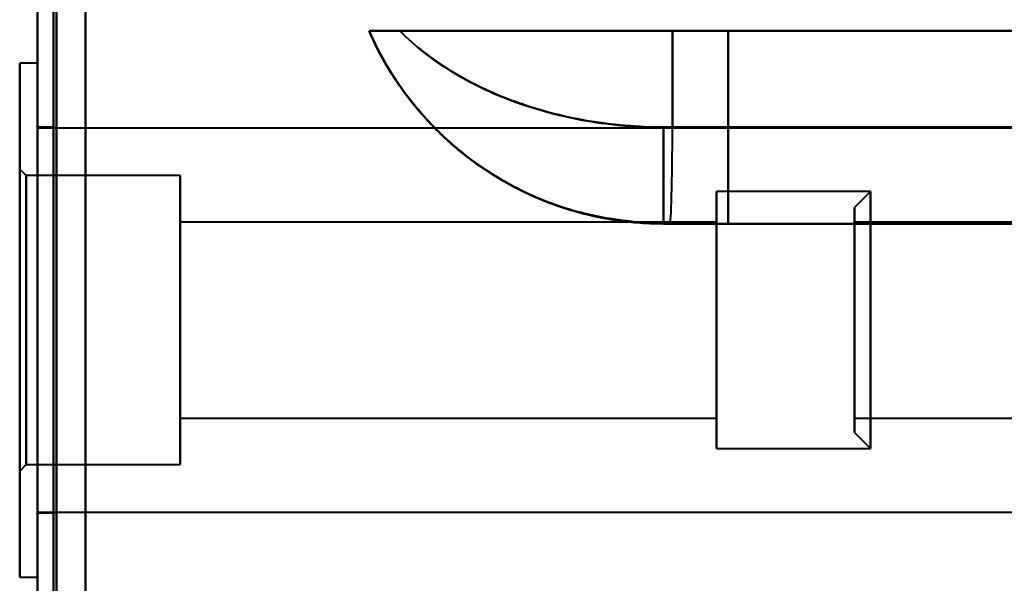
# Model space of a CAD drawing. Header units: millimetres. Extents: x -1110 to 1388, y -120 to 1267.
# Tile 66 of 88: x -371 to -340, y 793 to 810. Entities that reach past the tile are written whole.
import ezdxf

# ---------------------------------------------------------------- set-up
doc = ezdxf.new("R2010")
doc.units = ezdxf.units.MM
doc.layers.add('A-GENM', color=13, linetype='Continuous', lineweight=40)
doc.layers.add('G-IMPT', color=8, linetype='Continuous', lineweight=40)

# ---------------------------------------------------------------- blocks, each defined once
blk = doc.blocks.new('Maintenance r21 - Maintenance r21-755170-Droite')
at = {"layer": 'A-GENM'}
for p, q in [((-370, 0), (-370, 973.372)), ((-370, 973.372), (-370, 0))]:
    blk.add_line(p, q, dxfattribs=at)
blk = doc.blocks.new('NEXA 1000 CALQUES_dwg-755156-Droite')
at = {"layer": 'G-IMPT'}
for p, q in [((-370, 972.772), (-370, 128.972)), ((-370, 972.772), (-370, 128.972)), ((-359.665, 809.872), (-348.485, 809.872)), ((-348.485, 809.872), (-359.665, 809.872)), ((-348.485, 809.872), (-359.665, 809.872)), ((-359.665, 809.872), (-348.485, 809.872)), ((-350.221, 809.872), (-358.707, 809.872)), ((-358.707, 809.872), (-350.221, 809.872)), ((-358.707, 809.872), (-350.221, 809.872)), ((-350.221, 809.872), (-358.707, 809.872)), ((-332.5, 809.872), (-350.221, 809.872)), ((-350.221, 809.872), (-332.5, 809.872)), ((-350.221, 809.872), (-332.5, 809.872)), ((-332.5, 809.872), (-350.221, 809.872)), ((-370, 808.872), (-370.55, 808.872)), ((-370, 808.872), (-370.55, 808.872)), ((-370.55, 792.872), (-370.55, 808.872)), ((-370.55, 800.872), (-370.55, 808.872)), ((-370.55, 808.872), (-370.55, 800.872)), ((-370.55, 808.872), (-370.55, 800.872)), ((-370.55, 792.872), (-370.55, 808.872)), ((-370.55, 800.872), (-370.55, 808.872)), ((-370, 800.872), (-370, 808.872)), ((-370, 808.872), (-370, 792.872)), ((-370, 808.872), (-370, 800.872)), ((-370, 808.872), (-370, 792.872)), ((-370, 808.872), (-370, 800.872)), ((-370, 800.872), (-370, 808.872)), ((-369.5, 806.872), (-370, 806.872)), ((-369.5, 806.872), (-370, 806.872)), ((-370, 806.872), (-370, 800.872)), ((-370, 806.872), (-370, 800.872)), ((-370, 806.872), (-370, 800.872)), ((-337.35, 806.847), (-370, 806.847)), ((-337.35, 806.847), (-370, 806.847)), ((-370, 794.897), (-370, 806.847)), ((-370, 794.897), (-370, 806.847)), ((-370, 794.897), (-370, 806.847)), ((-370, 794.897), (-370, 806.847)), ((-369.5, 800.872), (-369.5, 806.872)), ((-369.5, 806.872), (-369.5, 800.872)), ((-369.5, 800.872), (-369.5, 806.872)), ((-369.5, 806.872), (-369.5, 800.872)), ((-350.221, 806.872), (-350.5, 806.872)), ((-350.5, 803.872), (-350.5, 806.872)), ((-350.5, 806.872), (-350.221, 806.872)), ((-350.221, 806.872), (-350.5, 806.872)), ((-350.5, 803.872), (-350.5, 806.872)), ((-350.5, 806.872), (-350.221, 806.872)), ((-350.221, 806.872), (-317.788, 806.872)), ((-317.788, 806.872), (-350.221, 806.872)), ((-317.788, 806.872), (-350.221, 806.872)), ((-350.221, 806.872), (-317.788, 806.872)), ((-370.35, 805.372), (-370.55, 805.572)), ((-370.35, 805.372), (-370.55, 805.572)), ((-370.55, 796.172), (-370.55, 805.572)), ((-370.55, 796.172), (-370.55, 805.572)), ((-370.55, 805.572), (-370.55, 796.172)), ((-370.55, 805.572), (-370.55, 796.172)), ((-370.55, 805.572), (-370.55, 796.172)), ((-370.55, 805.572), (-370.55, 796.172)), ((-370.55, 796.172), (-370.55, 805.572)), ((-370.55, 796.172), (-370.55, 805.572)), ((-365.55, 805.372), (-370.35, 805.372)), ((-365.55, 805.372), (-370.35, 805.372)), ((-370.35, 805.372), (-370.35, 796.372)), ((-370.35, 805.372), (-370.35, 796.372)), ((-370.35, 796.372), (-370.35, 805.372)), ((-370.35, 796.372), (-370.35, 805.372)), ((-370.35, 805.372), (-370.35, 796.372)), ((-370.35, 805.372), (-370.35, 796.372)), ((-370.35, 796.372), (-370.35, 805.372)), ((-370.35, 796.372), (-370.35, 805.372)), ((-365.55, 796.372), (-365.55, 805.372)), ((-365.55, 800.872), (-365.55, 805.372)), ((-365.55, 805.372), (-365.55, 800.872)), ((-365.55, 805.372), (-365.55, 800.872)), ((-365.55, 796.372), (-365.55, 805.372)), ((-365.55, 800.872), (-365.55, 805.372)), ((-344.05, 804.872), (-348.85, 804.872)), ((-344.05, 804.872), (-348.85, 804.872)), ((-348.85, 804.872), (-348.85, 797.004)), ((-348.85, 796.872), (-348.85, 804.872)), ((-348.85, 796.872), (-348.85, 804.872)), ((-348.85, 804.872), (-348.85, 804.741)), ((-348.85, 804.872), (-348.85, 797.004)), ((-348.85, 796.872), (-348.85, 804.872)), ((-348.85, 796.872), (-348.85, 804.872)), ((-348.85, 804.741), (-348.85, 796.872)), ((-348.85, 804.741), (-348.85, 796.872)), ((-344.05, 804.872), (-344.55, 804.372)), ((-344.05, 804.872), (-344.55, 804.372)), ((-344.05, 804.872), (-344.05, 800.872)), ((-344.05, 800.872), (-344.05, 804.872)), ((-344.05, 797.004), (-344.05, 804.872)), ((-344.05, 804.872), (-344.05, 797.004)), ((-344.05, 804.741), (-344.05, 796.872)), ((-344.05, 796.872), (-344.05, 804.741)), ((-344.05, 800.872), (-344.05, 804.741)), ((-344.05, 804.741), (-344.05, 800.872)), ((-344.55, 804.372), (-344.55, 797.487)), ((-344.55, 797.487), (-344.55, 804.372)), ((-344.55, 797.487), (-344.55, 804.372)), ((-344.55, 804.372), (-344.55, 797.487)), ((-344.55, 804.257), (-344.55, 797.372)), ((-344.55, 797.372), (-344.55, 804.257)), ((-344.55, 797.372), (-344.55, 804.257)), ((-344.55, 804.257), (-344.55, 797.372)), ((-348.85, 803.922), (-365.55, 803.922)), ((-348.85, 803.922), (-365.55, 803.922)), ((-365.55, 797.822), (-365.55, 803.922)), ((-365.55, 797.822), (-365.55, 803.922)), ((-365.55, 803.922), (-365.55, 803.822)), ((-365.55, 803.922), (-365.55, 797.922)), ((-365.55, 803.922), (-365.55, 797.922)), ((-365.55, 797.822), (-365.55, 803.922)), ((-365.55, 797.822), (-365.55, 803.922)), ((-365.55, 803.822), (-365.55, 797.822)), ((-365.55, 803.822), (-365.55, 797.822)), ((-350.5, 803.872), (-350.305, 803.872)), ((-350.305, 803.872), (-350.5, 803.872)), ((-348.485, 803.872), (-350.5, 803.872)), ((-350.5, 803.872), (-348.485, 803.872)), ((-350.5, 803.872), (-350.305, 803.872)), ((-350.305, 803.872), (-350.5, 803.872)), ((-350.305, 803.872), (-350.5, 803.872)), ((-348.485, 803.872), (-350.5, 803.872)), ((-350.5, 803.872), (-348.485, 803.872)), ((-350.5, 803.872), (-350.305, 803.872)), ((-350.305, 803.872), (-317.5, 803.872)), ((-317.5, 803.872), (-350.305, 803.872)), ((-317.5, 803.872), (-350.305, 803.872)), ((-350.305, 803.872), (-317.5, 803.872)), ((-348.85, 797.922), (-348.85, 803.922)), ((-348.85, 803.922), (-348.85, 797.822)), ((-348.85, 803.922), (-348.85, 797.822)), ((-348.85, 803.922), (-348.85, 797.822)), ((-348.85, 803.922), (-348.85, 797.822)), ((-348.85, 797.922), (-348.85, 803.922)), ((-348.85, 803.822), (-348.85, 803.922)), ((-348.85, 797.822), (-348.85, 803.822)), ((-348.85, 797.822), (-348.85, 803.822)), ((-334.55, 803.922), (-344.55, 803.922)), ((-334.55, 803.922), (-344.55, 803.922)), ((-344.55, 800.097), (-344.55, 803.922)), ((-344.55, 803.922), (-344.55, 797.922)), ((-344.55, 800.097), (-344.55, 803.922)), ((-344.55, 803.922), (-344.55, 801.647)), ((-344.55, 803.822), (-344.55, 800.097)), ((-344.55, 803.822), (-344.55, 797.822)), ((-344.55, 797.822), (-344.55, 801.647)), ((-344.55, 797.822), (-344.55, 801.647)), ((-344.55, 801.647), (-344.55, 797.922)), ((-370.55, 792.872), (-370.55, 800.872)), ((-370.55, 800.872), (-370.55, 792.872)), ((-370.55, 800.872), (-370.55, 792.872)), ((-370.55, 792.872), (-370.55, 800.872)), ((-370, 800.872), (-370, 794.872)), ((-370, 792.872), (-370, 800.872)), ((-370, 800.872), (-370, 792.872)), ((-370, 800.872), (-370, 794.872)), ((-370, 800.872), (-370, 792.872)), ((-370, 792.872), (-370, 800.872)), ((-369.5, 794.872), (-369.5, 800.872)), ((-369.5, 800.872), (-369.5, 794.872)), ((-369.5, 794.872), (-369.5, 800.872)), ((-369.5, 800.872), (-369.5, 794.872)), ((-365.55, 796.372), (-365.55, 800.872)), ((-365.55, 800.872), (-365.55, 796.372)), ((-365.55, 800.872), (-365.55, 796.372)), ((-365.55, 796.372), (-365.55, 800.872)), ((-344.05, 800.872), (-344.05, 797.004)), ((-344.05, 797.004), (-344.05, 800.872)), ((-344.05, 796.872), (-344.05, 800.872)), ((-344.05, 800.872), (-344.05, 796.872)), ((-344.55, 800.097), (-344.55, 797.822)), ((-365.55, 797.922), (-365.55, 797.822)), ((-348.85, 797.822), (-348.85, 797.922)), ((-365.55, 797.822), (-348.85, 797.822)), ((-365.55, 797.822), (-348.85, 797.822)), ((-344.55, 797.822), (-334.55, 797.822)), ((-344.55, 797.822), (-334.55, 797.822)), ((-344.55, 797.372), (-344.05, 796.872)), ((-344.55, 797.372), (-344.05, 796.872)), ((-348.85, 797.004), (-348.85, 796.872)), ((-348.85, 796.872), (-344.05, 796.872)), ((-348.85, 796.872), (-344.05, 796.872)), ((-370.55, 796.172), (-370.35, 796.372)), ((-370.55, 796.172), (-370.35, 796.372)), ((-370.35, 796.372), (-365.55, 796.372)), ((-370.35, 796.372), (-365.55, 796.372)), ((-370, 794.897), (-337.35, 794.897)), ((-370, 794.897), (-337.35, 794.897)), ((-370, 794.872), (-369.5, 794.872)), ((-370, 794.872), (-369.5, 794.872)), ((-370.55, 792.872), (-370, 792.872)), ((-370.55, 792.872), (-370, 792.872))]:
    blk.add_line(p, q, dxfattribs=at)
at = {"layer": 'G-IMPT', "flags": 128}
for points in [[(-370, 972.772), (-370, 761.822), (-370, 550.872), (-370, 339.922), (-370, 128.972)], [(-370, 128.972), (-370, 339.922), (-370, 550.872), (-370, 761.822), (-370, 972.772)], [(-370, 128.972), (-370, 339.922), (-370, 550.872), (-370, 761.822), (-370, 972.772)], [(-370, 972.772), (-370, 761.822), (-370, 550.872), (-370, 339.922), (-370, 128.972)], [(-370, 972.772), (-370, 761.822), (-370, 550.872), (-370, 339.922), (-370, 128.972)], [(-370, 972.772), (-370, 761.822), (-370, 550.872), (-370, 339.922), (-370, 128.972)], [(-370, 128.972), (-370, 339.922), (-370, 550.872), (-370, 761.822), (-370, 972.772)], [(-370, 128.972), (-370, 339.922), (-370, 550.872), (-370, 761.822), (-370, 972.772)], [(-369.5, 972.772), (-369.5, 761.822), (-369.5, 550.872), (-369.5, 339.922), (-369.5, 128.972)], [(-369.5, 128.972), (-369.5, 339.922), (-369.5, 550.872), (-369.5, 761.822), (-369.5, 972.772)], [(-369.5, 128.972), (-369.5, 339.922), (-369.5, 550.872), (-369.5, 761.822), (-369.5, 972.772)], [(-369.5, 972.772), (-369.5, 761.822), (-369.5, 550.872), (-369.5, 339.922), (-369.5, 128.972)], [(-369.4, 128.972), (-369.4, 339.922), (-369.4, 550.872), (-369.4, 761.822), (-369.4, 972.772)], [(-369.4, 128.972), (-369.4, 339.922), (-369.4, 550.872), (-369.4, 761.822), (-369.4, 972.772)], [(-369.4, 128.972), (-369.4, 339.922), (-369.4, 550.872), (-369.4, 761.822), (-369.4, 972.772)], [(-369.4, 972.772), (-369.4, 761.822), (-369.4, 550.872), (-369.4, 339.922), (-369.4, 128.972)], [(-369.4, 972.772), (-369.4, 761.822), (-369.4, 550.872), (-369.4, 339.922), (-369.4, 128.972)], [(-369.4, 972.772), (-369.4, 761.822), (-369.4, 550.872), (-369.4, 339.922), (-369.4, 128.972)], [(-369.4, 128.972), (-369.4, 339.922), (-369.4, 550.872), (-369.4, 761.822), (-369.4, 972.772)], [(-369.4, 972.772), (-369.4, 761.822), (-369.4, 550.872), (-369.4, 339.922), (-369.4, 128.972)], [(-369.4, 128.972), (-369.4, 339.922), (-369.4, 550.872), (-369.4, 761.822), (-369.4, 972.772)], [(-369.4, 972.772), (-369.4, 761.822), (-369.4, 550.872), (-369.4, 339.922), (-369.4, 128.972)], [(-369.4, 972.772), (-369.4, 761.822), (-369.4, 550.872), (-369.4, 339.922), (-369.4, 128.972)], [(-369.4, 128.972), (-369.4, 339.922), (-369.4, 550.872), (-369.4, 761.822), (-369.4, 972.772)], [(-368.5, 972.272), (-368.5, 761.572), (-368.5, 550.872), (-368.5, 340.172), (-368.5, 129.472)], [(-368.5, 129.472), (-368.5, 340.172), (-368.5, 550.872), (-368.5, 761.572), (-368.5, 972.272)], [(-368.5, 972.272), (-368.5, 761.572), (-368.5, 550.872), (-368.5, 340.172), (-368.5, 129.472)], [(-368.5, 129.472), (-368.5, 340.172), (-368.5, 550.872), (-368.5, 761.572), (-368.5, 972.272)], [(-368.5, 972.272), (-368.5, 761.572), (-368.5, 550.872), (-368.5, 340.172), (-368.5, 129.472)], [(-368.5, 129.472), (-368.5, 340.172), (-368.5, 550.872), (-368.5, 761.572), (-368.5, 972.272)], [(-368.5, 972.272), (-368.5, 761.572), (-368.5, 550.872), (-368.5, 340.172), (-368.5, 129.472)], [(-368.5, 129.472), (-368.5, 340.172), (-368.5, 550.872), (-368.5, 761.572), (-368.5, 972.272)], [(-368.5, 129.472), (-368.5, 340.172), (-368.5, 550.872), (-368.5, 761.572), (-368.5, 972.272)], [(-368.5, 972.272), (-368.5, 761.572), (-368.5, 550.872), (-368.5, 340.172), (-368.5, 129.472)], [(-368.5, 129.472), (-368.5, 340.172), (-368.5, 550.872), (-368.5, 761.572), (-368.5, 972.272)], [(-368.5, 972.272), (-368.5, 761.572), (-368.5, 550.872), (-368.5, 340.172), (-368.5, 129.472)], [(-368.5, 972.272), (-368.5, 761.572), (-368.5, 550.872), (-368.5, 340.172), (-368.5, 129.472)], [(-368.5, 129.472), (-368.5, 340.172), (-368.5, 550.872), (-368.5, 761.572), (-368.5, 972.272)], [(-368.5, 972.272), (-368.5, 761.572), (-368.5, 550.872), (-368.5, 340.172), (-368.5, 129.472)], [(-368.5, 129.472), (-368.5, 340.172), (-368.5, 550.872), (-368.5, 761.572), (-368.5, 972.272)], [(-350.221, 809.872), (-350.221, 809.122), (-350.221, 808.372), (-350.221, 807.622), (-350.221, 806.872)], [(-350.221, 806.872), (-350.221, 807.622), (-350.221, 808.372), (-350.221, 809.122), (-350.221, 809.872)], [(-350.221, 806.872), (-350.221, 807.622), (-350.221, 808.372), (-350.221, 809.122), (-350.221, 809.872)], [(-350.221, 809.872), (-350.221, 809.122), (-350.221, 808.372), (-350.221, 807.622), (-350.221, 806.872)], [(-348.485, 809.872), (-348.485, 808.372), (-348.485, 806.872), (-348.485, 805.372), (-348.485, 803.872)], [(-348.485, 803.872), (-348.485, 805.372), (-348.485, 806.872), (-348.485, 808.372), (-348.485, 809.872)], [(-348.485, 809.872), (-344.488, 809.872), (-340.492, 809.872), (-336.496, 809.872), (-332.5, 809.872)], [(-332.5, 809.872), (-336.496, 809.872), (-340.492, 809.872), (-344.488, 809.872), (-348.485, 809.872)], [(-348.485, 809.872), (-344.488, 809.872), (-340.492, 809.872), (-336.496, 809.872), (-332.5, 809.872)], [(-348.485, 803.872), (-348.485, 805.372), (-348.485, 806.872), (-348.485, 808.372), (-348.485, 809.872)], [(-332.5, 809.872), (-336.496, 809.872), (-340.492, 809.872), (-344.488, 809.872), (-348.485, 809.872)], [(-348.485, 809.872), (-348.485, 808.372), (-348.485, 806.872), (-348.485, 805.372), (-348.485, 803.872)], [(-350.305, 803.872), (-335.683, 803.872), (-321.101, 803.872), (-317.5, 803.872)], [(-317.5, 803.872), (-332.069, 803.872), (-346.682, 803.872), (-350.305, 803.872)], [(-348.485, 803.872), (-342.738, 803.872), (-336.992, 803.872), (-331.246, 803.872), (-325.5, 803.872)], [(-325.5, 803.872), (-331.246, 803.872), (-336.992, 803.872), (-342.738, 803.872), (-348.485, 803.872)], [(-348.485, 803.872), (-342.738, 803.872), (-336.992, 803.872), (-331.246, 803.872), (-325.5, 803.872)], [(-325.5, 803.872), (-331.246, 803.872), (-336.992, 803.872), (-342.738, 803.872), (-348.485, 803.872)]]:
    blk.add_lwpolyline(points, dxfattribs=at)
at = {"layer": 'G-IMPT'}
blk.add_ellipse((-350.305, 806.872), major_axis=(0, 3), ratio=0.027856, start_param=3.141593, end_param=4.712389, dxfattribs=at)
blk.add_ellipse((-350.305, 806.872), major_axis=(0, 3), ratio=0.027856, start_param=3.141593, end_param=4.712389, dxfattribs=at)
blk.add_ellipse((-350.305, 806.872), major_axis=(0, 3), ratio=0.027856, start_param=3.141593, end_param=4.712389, dxfattribs=at)
blk.add_ellipse((-350.305, 806.872), major_axis=(0, 3), ratio=0.027856, start_param=3.141593, end_param=4.712389, dxfattribs=at)
for points, knots in [([(-358.706, 809.872), (-358.854, 809.875), (-359.056, 809.872), (-359.247, 809.872), (-359.343, 809.873), (-359.409, 809.872), (-359.468, 809.872), (-359.519, 809.873), (-359.563, 809.874), (-359.636, 809.872), (-359.664, 809.869), (-359.665, 809.872)], [0, 0, 0, 0, 0.25, 0.375, 0.4375, 0.5, 0.5625, 0.625, 0.6875, 0.75, 1, 1, 1, 1]), ([(-359.665, 809.872), (-359.664, 809.869), (-359.636, 809.872), (-359.563, 809.874), (-359.519, 809.873), (-359.468, 809.872), (-359.409, 809.872), (-359.343, 809.873), (-359.247, 809.872), (-359.056, 809.872), (-358.854, 809.875), (-358.706, 809.872)], [0, 0, 0, 0, 0.25, 0.3125, 0.375, 0.4375, 0.5, 0.5625, 0.625, 0.75, 1, 1, 1, 1]), ([(-350.5, 803.872), (-351.073, 803.889), (-351.911, 803.969), (-352.974, 804.185), (-353.738, 804.398), (-354.473, 804.679), (-355.174, 805.025), (-355.831, 805.411), (-356.436, 805.815), (-356.98, 806.236), (-357.474, 806.69), (-357.927, 807.168), (-358.349, 807.666), (-358.738, 808.183), (-359.204, 808.903), (-359.496, 809.476), (-359.665, 809.872)], [0, 0, 0, 0, 0.125, 0.1875, 0.25, 0.3125, 0.375, 0.4375, 0.5, 0.5625, 0.625, 0.6875, 0.75, 0.8125, 0.875, 1, 1, 1, 1]), ([(-359.665, 809.872), (-359.664, 809.872), (-359.62, 809.872), (-359.361, 809.872), (-359.006, 809.872), (-358.706, 809.872)], [0, 0, 0, 0, 0.25, 0.5, 1, 1, 1, 1]), ([(-359.665, 809.872), (-359.497, 809.486), (-359.109, 808.729), (-358.365, 807.65), (-357.639, 806.845), (-356.981, 806.247), (-356.436, 805.814), (-355.831, 805.401), (-355.175, 805.021), (-354.474, 804.685), (-353.738, 804.4), (-352.971, 804.171), (-351.906, 803.945), (-351.069, 803.872), (-350.5, 803.872)], [0, 0, 0, 0, 0.125, 0.25, 0.375, 0.4375, 0.5, 0.5625, 0.625, 0.6875, 0.75, 0.8125, 0.875, 1, 1, 1, 1]), ([(-350.5, 803.872), (-351.466, 803.872), (-352.915, 804.084), (-354.726, 804.771), (-355.996, 805.476), (-357.151, 806.358), (-358.505, 807.744), (-359.279, 808.987), (-359.665, 809.872)], [0, 0, 0, 0, 0.25, 0.375, 0.5, 0.625, 0.75, 1, 1, 1, 1]), ([(-358.706, 809.872), (-359.006, 809.872), (-359.361, 809.872), (-359.62, 809.872), (-359.664, 809.872), (-359.665, 809.872)], [0, 0, 0, 0, 0.5, 0.75, 1, 1, 1, 1]), ([(-350.5, 803.872), (-351.064, 803.872), (-351.896, 803.944), (-352.957, 804.168), (-353.721, 804.394), (-354.457, 804.677), (-355.158, 805.013), (-355.816, 805.391), (-356.423, 805.805), (-356.971, 806.238), (-357.632, 806.839), (-358.363, 807.647), (-359.108, 808.728), (-359.497, 809.486), (-359.665, 809.872)], [0, 0, 0, 0, 0.125, 0.1875, 0.25, 0.3125, 0.375, 0.4375, 0.5, 0.5625, 0.625, 0.75, 0.875, 1, 1, 1, 1]), ([(-359.665, 809.872), (-359.279, 808.987), (-358.505, 807.744), (-357.151, 806.358), (-355.996, 805.476), (-354.726, 804.771), (-352.915, 804.084), (-351.466, 803.872), (-350.5, 803.872)], [0, 0, 0, 0, 0.25, 0.375, 0.5, 0.625, 0.75, 1, 1, 1, 1]), ([(-359.665, 809.872), (-359.496, 809.476), (-359.204, 808.902), (-358.737, 808.181), (-358.346, 807.663), (-357.923, 807.163), (-357.467, 806.683), (-356.97, 806.227), (-356.423, 805.806), (-355.816, 805.402), (-355.158, 805.017), (-354.455, 804.673), (-353.721, 804.393), (-352.959, 804.181), (-351.901, 803.967), (-351.068, 803.888), (-350.5, 803.872)], [0, 0, 0, 0, 0.125, 0.1875, 0.25, 0.3125, 0.375, 0.4375, 0.5, 0.5625, 0.625, 0.6875, 0.75, 0.8125, 0.875, 1, 1, 1, 1]), ([(-358.706, 809.872), (-358.248, 809.412), (-357.172, 808.568), (-354.508, 807.287), (-352.104, 806.872), (-350.5, 806.872)], [0, 0, 0, 0, 0.25, 0.5, 1, 1, 1, 1])]:
    blk.add_open_spline(points, degree=3, knots=knots, dxfattribs=at)
for points in [[(-359.665, 809.872), (-359.279, 808.987), (-358.248, 807.329), (-356.054, 805.388), (-353.398, 804.154), (-351.466, 803.872), (-350.5, 803.872)], [(-350.5, 803.872), (-351.466, 803.872), (-353.398, 804.154), (-356.054, 805.388), (-358.248, 807.329), (-359.279, 808.987), (-359.665, 809.872)], [(-358.707, 809.872), (-358.248, 809.406), (-357.172, 808.575), (-355.174, 807.613), (-352.906, 807.006), (-351.302, 806.874), (-350.5, 806.872)], [(-350.5, 806.872), (-351.302, 806.876), (-352.906, 807.012), (-355.174, 807.613), (-357.172, 808.57), (-358.248, 809.403), (-358.707, 809.872)], [(-350.5, 806.872), (-352.104, 806.872), (-355.311, 807.424), (-357.79, 808.951), (-358.706, 809.872)], [(-350.5, 803.872), (-350.5, 803.872), (-350.5, 804.025), (-350.5, 804.684), (-350.5, 805.745), (-350.5, 806.519), (-350.5, 806.872)], [(-350.5, 806.872), (-350.5, 806.519), (-350.5, 805.745), (-350.5, 804.684), (-350.5, 804.025), (-350.5, 803.872), (-350.5, 803.872)]]:
    blk.add_open_spline(points, degree=3, dxfattribs=at)

msp = doc.modelspace()

# ---------------------------------------------------------------- block references
at = {"layer": 'A-GENM'}
msp.add_blockref('Maintenance r21 - Maintenance r21-755170-Droite', (0, 0), dxfattribs=at)
at = {"layer": 'G-IMPT'}
msp.add_blockref('NEXA 1000 CALQUES_dwg-755156-Droite', (0, 0), dxfattribs=at)

doc.saveas('drawing.dxf')
